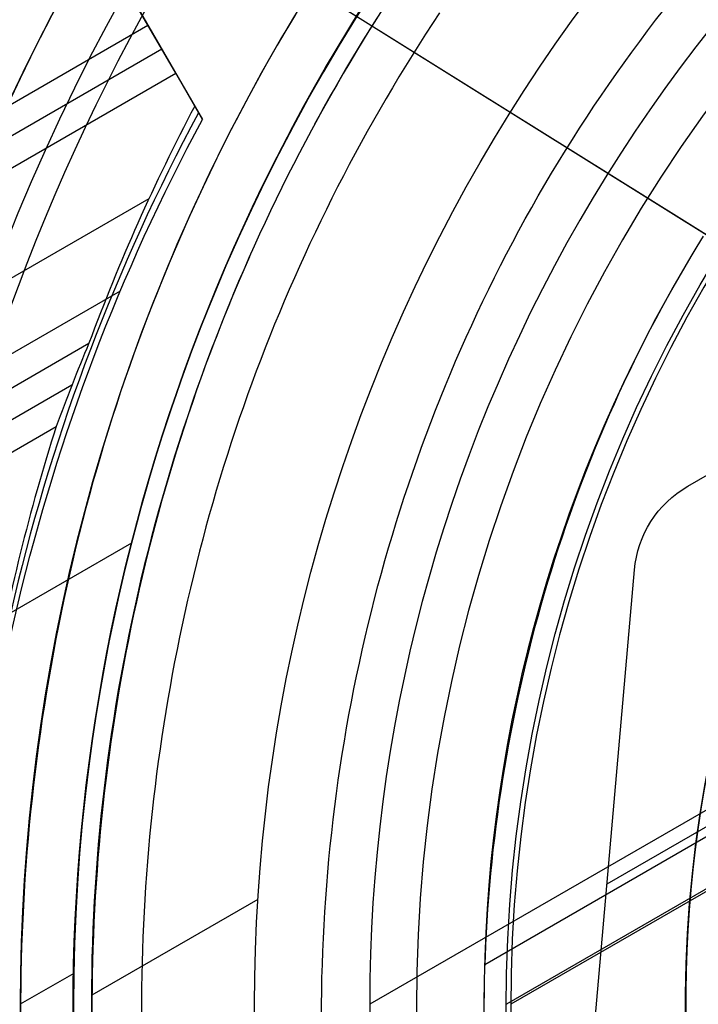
# Model space of a CAD drawing. Extents: x 12963 to 14406, y -2067 to -815.
# Tile 18 of 68: x 13630 to 13649, y -1615 to -1587. Entities that reach past the tile are written whole.
import ezdxf

# ---------------------------------------------------------------- set-up
doc = ezdxf.new("R2010")
doc.units = 0
doc.layers.get('0').update_dxf_attribs({"linetype": 'CONTINUOUS'})
doc.layers.add('COLOR', color=7, linetype='CONTINUOUS')
doc.layers.add('LUZ', color=7, linetype='CONTINUOUS')

msp = doc.modelspace()

# ---------------------------------------------------------------- linework, layer by layer
for p, q in [((13705.95651096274, -1576.880930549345, 105.1250029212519), (13640.22927284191, -1614.828569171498, 105.1250029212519)), ((13628.16599287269, -1577.307320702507, 80.0148022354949), (13635.55655052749, -1590.108142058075, 76.60231288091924)), ((13649.11095906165, -1600.358134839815, 258.0844421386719), (13688.98390411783, -1577.337479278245, 258.0844421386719)), ((13649.11095906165, -1600.358134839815, 261.0844421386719), (13688.98390411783, -1577.337479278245, 261.0844421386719)), ((13649.11095906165, -1600.358134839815, 259.5844421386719), (13688.98390411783, -1577.337479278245, 259.5844421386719)), ((13703.39267529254, -1579.109755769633, 51.12500292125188), (13643.44140993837, -1613.722634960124, 51.12500292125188)), ((13704.04743158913, -1580.187553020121, 199.6250029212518), (13644.04743158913, -1614.828569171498, 199.6250029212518)), ((13703.98465060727, -1580.296292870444, 200.6250029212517), (13644.17299355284, -1614.828569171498, 200.6250029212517)), ((13634.0365386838, -1587.475404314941, 75.73884212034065), (13631.37710087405, -1582.869122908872, 76.47950862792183)), ((13619.51650964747, -1595.858546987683, 75.73884212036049), (13634.0365386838, -1587.475404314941, 75.73884212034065)), ((13634.8131599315, -1588.820551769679, 74.89295515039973), (13634.0365386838, -1587.475404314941, 75.73884212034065)), ((13634.42484930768, -1588.147978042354, 75.3158986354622), (13621.18608722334, -1595.791380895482, 75.3158986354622)), ((13622.00028828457, -1596.218066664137, 74.89295515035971), (13634.8131599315, -1588.820551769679, 74.89295515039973)), ((13635.34222335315, -1589.736916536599, 74.74560838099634), (13634.8131599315, -1588.820551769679, 74.89295515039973)), ((13635.55655052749, -1590.108142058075, 76.60231288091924), (13635.34222335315, -1589.736916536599, 74.74560838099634)), ((13634.06509533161, -1592.323301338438, 74.5226218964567), (13622.80677238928, -1598.82329711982, 74.5226218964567)), ((12970.22659146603, -1977.701982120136, 75.90944689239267), (13633.26619547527, -1594.895888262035, 75.90944689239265)), ((12970.64207252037, -1978.421616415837, 74.15228864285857), (13632.38628619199, -1596.363416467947, 74.15228865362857)), ((13631.91103642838, -1597.534567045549, 73.72934516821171), (12971.03038313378, -1979.094190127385, 73.72934516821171)), ((12971.41869376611, -1979.766763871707, 73.30640167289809), (13631.47514603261, -1598.682993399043, 73.30640169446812)), ((13649.11095906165, -1600.358134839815, 261.0844421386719), (13649.11095906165, -1600.358134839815, 258.0844421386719)), ((13633.57441469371, -1601.945592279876, 88.12500292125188), (13613.13387089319, -1613.746945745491, 88.12500292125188)), ((13645.95255392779, -1621.811550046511, 261.0844421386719), (13647.62233858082, -1602.695160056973, 261.0844421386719)), ((13645.95255392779, -1621.811550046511, 258.0844421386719), (13647.62233858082, -1602.69516005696, 258.0844421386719)), ((13645.95255392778, -1621.811550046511, 259.5844421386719), (13647.62233858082, -1602.695160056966, 259.5844421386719)), ((13647.62233858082, -1602.695160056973, 261.0844421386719), (13647.62233858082, -1602.69516005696, 258.0844421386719)), ((13651.08387998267, -1609.034022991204, 258.0844421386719), (13646.8554050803, -1611.475334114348, 258.0844421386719)), ((13637.10403550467, -1611.901609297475, 62.12500292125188), (13632.47187534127, -1614.575988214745, 62.12500292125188)), ((13646.7874462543, -1612.253355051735, 258.0844421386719), (13646.7874462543, -1612.253355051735, 261.0844421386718)), ((13631.96337797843, -1613.963764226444, 67.12500292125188), (13630.46549187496, -1614.828569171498, 67.12500292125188))]:
    msp.add_line(p, q)
for points in [[(13638.15276911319, -1587.177905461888), (13637.95981685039, -1587.5003453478), (13637.76913004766, -1587.824117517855), (13637.58071968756, -1588.149206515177), (13637.39459675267, -1588.475596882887), (13637.21077222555, -1588.803273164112), (13637.02925708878, -1589.132219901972), (13636.85006232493, -1589.462421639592), (13636.67319891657, -1589.793862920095), (13636.49867784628, -1590.126528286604), (13636.32651009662, -1590.460402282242), (13636.15670665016, -1590.795469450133), (13635.98927848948, -1591.131714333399), (13635.82423659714, -1591.469121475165), (13635.66159195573, -1591.807675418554), (13635.5013555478, -1592.147360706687), (13635.34353835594, -1592.48816188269), (13635.1881513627, -1592.830063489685), (13635.03520555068, -1593.173050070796), (13634.88471190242, -1593.517106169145), (13634.73668140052, -1593.862216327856), (13634.59112502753, -1594.208365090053), (13634.44805376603, -1594.555536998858), (13634.30747859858, -1594.903716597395), (13634.16941050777, -1595.252888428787), (13634.03385881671, -1595.603036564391), (13633.90082621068, -1595.954143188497), (13633.7703137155, -1596.30619001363), (13633.64232235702, -1596.659158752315), (13633.51685316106, -1597.013031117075), (13633.39390715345, -1597.367788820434), (13633.27348536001, -1597.723413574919), (13633.15558880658, -1598.079887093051), (13633.04021851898, -1598.437191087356), (13632.92737552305, -1598.795307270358), (13632.81706084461, -1599.154217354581), (13632.70927550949, -1599.51390305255), (13632.60402054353, -1599.874346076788), (13632.50129697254, -1600.235528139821), (13632.40110582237, -1600.597430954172), (13632.30344811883, -1600.960036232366), (13632.20832488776, -1601.323325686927), (13632.11573715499, -1601.68728103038), (13632.02568594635, -1602.051883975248), (13631.93817228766, -1602.417116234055), (13631.85319720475, -1602.782959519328), (13631.77076172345, -1603.149395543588), (13631.6908668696, -1603.516406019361), (13631.61351366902, -1603.883972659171), (13631.53870314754, -1604.252077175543), (13631.46643633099, -1604.620701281), (13631.3967142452, -1604.989826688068), (13631.32953791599, -1605.359435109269), (13631.2649083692, -1605.72950825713), (13631.20282663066, -1606.100027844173), (13631.14329372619, -1606.470975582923), (13631.08631068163, -1606.842333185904), (13631.03187852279, -1607.214082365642), (13630.97999827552, -1607.586204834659), (13630.93067096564, -1607.958682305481), (13630.88389761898, -1608.331496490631), (13630.83967926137, -1608.704629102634), (13630.79801691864, -1609.078061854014), (13630.75891161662, -1609.451776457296), (13630.72236438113, -1609.825754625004), (13630.688376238, -1610.199978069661), (13630.65694821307, -1610.574428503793), (13630.62808133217, -1610.949087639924), (13630.60177662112, -1611.323937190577), (13630.57803510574, -1611.698958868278), (13630.55685781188, -1612.07413438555), (13630.53824576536, -1612.449445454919), (13630.522199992, -1612.824873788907), (13630.50872151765, -1613.20040110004), (13630.49781136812, -1613.576009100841), (13630.48947056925, -1613.951679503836), (13630.48370014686, -1614.327394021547), (13630.48050112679, -1614.703134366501), (13630.47987453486, -1615.07888225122)], [(13640.42853609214, -1587.281871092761), (13640.23627352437, -1587.588391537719), (13640.04616050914, -1587.896239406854), (13639.85820762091, -1588.205399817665), (13639.67242543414, -1588.515857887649), (13639.48882452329, -1588.827598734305), (13639.30741546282, -1589.140607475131), (13639.12820882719, -1589.454869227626), (13638.95121519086, -1589.770369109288), (13638.7764451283, -1590.087092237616), (13638.60390921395, -1590.405023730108), (13638.4336180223, -1590.724148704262), (13638.26558212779, -1591.044452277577), (13638.09981210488, -1591.365919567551), (13637.93631852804, -1591.688535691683), (13637.77511197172, -1592.012285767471), (13637.6162030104, -1592.337154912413), (13637.45960221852, -1592.663128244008), (13637.30532017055, -1592.990190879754), (13637.15336744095, -1593.31832793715), (13637.00375460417, -1593.647524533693), (13636.85649223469, -1593.977765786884), (13636.71159090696, -1594.309036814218), (13636.56906119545, -1594.641322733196), (13636.4289136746, -1594.974608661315), (13636.29115891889, -1595.308879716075), (13636.15580750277, -1595.644121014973), (13636.0228700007, -1595.980317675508), (13635.89235538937, -1596.317454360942), (13635.76426625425, -1596.655513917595), (13635.63860358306, -1596.994478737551), (13635.51536836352, -1597.334331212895), (13635.39456158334, -1597.67505373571), (13635.27618423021, -1598.01662869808), (13635.16023729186, -1598.35903849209), (13635.04672175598, -1598.702265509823), (13634.9356386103, -1599.046292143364), (13634.82698884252, -1599.391100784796), (13634.72077344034, -1599.736673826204), (13634.61699339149, -1600.082993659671), (13634.51564968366, -1600.430042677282), (13634.41674330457, -1600.777803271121), (13634.32027524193, -1601.126257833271), (13634.22624648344, -1601.475388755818), (13634.13465801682, -1601.825178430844), (13634.04551082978, -1602.175609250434), (13633.95880591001, -1602.526663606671), (13633.87454424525, -1602.878323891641), (13633.79272682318, -1603.230572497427), (13633.71335463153, -1603.583391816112), (13633.636428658, -1603.936764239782), (13633.5619498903, -1604.29067216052), (13633.48991931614, -1604.64509797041), (13633.42033792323, -1605.000024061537), (13633.35320669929, -1605.355432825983), (13633.28852663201, -1605.711306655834), (13633.22629870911, -1606.067627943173), (13633.1665239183, -1606.424379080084), (13633.10920324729, -1606.781542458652), (13633.05433768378, -1607.13910047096), (13633.00192821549, -1607.497035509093), (13632.95197583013, -1607.855329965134), (13632.9044815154, -1608.213966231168), (13632.85944625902, -1608.572926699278), (13632.81687104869, -1608.93219376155), (13632.77675687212, -1609.291749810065), (13632.73910471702, -1609.65157723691), (13632.70391557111, -1610.011658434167), (13632.67119042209, -1610.371975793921), (13632.64093025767, -1610.732511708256), (13632.61313606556, -1611.093248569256), (13632.58780883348, -1611.454168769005), (13632.56494954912, -1611.815254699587), (13632.54455920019, -1612.176488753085), (13632.52663877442, -1612.537853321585), (13632.51118925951, -1612.89933079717), (13632.49821164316, -1613.260903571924), (13632.48770691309, -1613.622554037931), (13632.479676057, -1613.984264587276), (13632.47412006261, -1614.346017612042), (13632.47103991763, -1614.707795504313), (13632.47043660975, -1615.069580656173)], [(13642.17427042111, -1587.13506529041), (13641.9809601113, -1587.429387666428), (13641.78971072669, -1587.725045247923), (13641.60053255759, -1588.02202355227), (13641.41343589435, -1588.320308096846), (13641.22843102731, -1588.619884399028), (13641.04552824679, -1588.920737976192), (13640.86473784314, -1589.222854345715), (13640.68607010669, -1589.526219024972), (13640.50953532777, -1589.830817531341), (13640.33514379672, -1590.136635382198), (13640.16290580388, -1590.443658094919), (13639.99283163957, -1590.751871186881), (13639.82493159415, -1591.06126017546), (13639.65921595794, -1591.371810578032), (13639.49569502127, -1591.683507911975), (13639.33437907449, -1591.996337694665), (13639.17527840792, -1592.310285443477), (13639.01840331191, -1592.625336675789), (13638.86376407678, -1592.941476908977), (13638.71137099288, -1593.258691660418), (13638.56123435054, -1593.576966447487), (13638.41336444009, -1593.896286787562), (13638.26777155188, -1594.216638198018), (13638.12446597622, -1594.538006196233), (13637.98345800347, -1594.860376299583), (13637.84475792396, -1595.183734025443), (13637.70837602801, -1595.508064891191), (13637.57432260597, -1595.833354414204), (13637.44260794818, -1596.159588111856), (13637.31324234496, -1596.486751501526), (13637.18623453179, -1596.814829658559), (13637.06158702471, -1597.143805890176), (13636.93930078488, -1597.473663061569), (13636.81937677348, -1597.80438403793), (13636.70181595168, -1598.135951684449), (13636.58661928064, -1598.468348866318), (13636.47378772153, -1598.801558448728), (13636.36332223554, -1599.13556329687), (13636.25522378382, -1599.470346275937), (13636.14949332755, -1599.805890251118), (13636.0461318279, -1600.142178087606), (13635.94514024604, -1600.479192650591), (13635.84651954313, -1600.816916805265), (13635.75027068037, -1601.155333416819), (13635.6563946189, -1601.494425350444), (13635.56489231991, -1601.834175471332), (13635.47576474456, -1602.174566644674), (13635.38901285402, -1602.515581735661), (13635.30463760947, -1602.857203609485), (13635.22263997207, -1603.199415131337), (13635.143020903, -1603.542199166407), (13635.06578136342, -1603.885538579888), (13634.99092231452, -1604.229416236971), (13634.91844471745, -1604.573815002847), (13634.84834953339, -1604.918717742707), (13634.7806377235, -1605.264107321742), (13634.71531024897, -1605.609966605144), (13634.65236807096, -1605.956278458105), (13634.59181215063, -1606.303025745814), (13634.53364344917, -1606.650191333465), (13634.47786292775, -1606.997758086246), (13634.42447154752, -1607.345708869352), (13634.37347026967, -1607.694026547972), (13634.32486005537, -1608.042693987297), (13634.27864186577, -1608.39169405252), (13634.23481666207, -1608.74100960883), (13634.19338540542, -1609.090623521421), (13634.15434905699, -1609.440518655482), (13634.11770857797, -1609.790677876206), (13634.08346492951, -1610.141084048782), (13634.05161907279, -1610.491720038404), (13634.02217196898, -1610.842568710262), (13633.99512457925, -1611.193612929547), (13633.97047786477, -1611.544835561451), (13633.94823278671, -1611.896219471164), (13633.92839030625, -1612.247747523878), (13633.91095138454, -1612.599402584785), (13633.89591698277, -1612.951167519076), (13633.88328806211, -1613.303025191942), (13633.87306558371, -1613.654958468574), (13633.86525050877, -1614.006950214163), (13633.85984379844, -1614.358983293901), (13633.85684641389, -1614.711040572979), (13633.85625931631, -1615.063104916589)], [(13638.88453254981, -1615.197907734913), (13638.88561953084, -1614.828569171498), (13638.88966087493, -1614.459230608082), (13638.89665282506, -1614.089916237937), (13638.90659162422, -1613.720650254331), (13638.91947351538, -1613.351456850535), (13638.93529474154, -1612.982360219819), (13638.95405154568, -1612.613384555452), (13638.97574017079, -1612.244554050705), (13639.00035685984, -1611.875892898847), (13639.02789785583, -1611.507425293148), (13639.05835940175, -1611.139175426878), (13639.09173774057, -1610.771167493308), (13639.12802911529, -1610.403425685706), (13639.16722976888, -1610.035974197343), (13639.20933594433, -1609.668837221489), (13639.25434388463, -1609.302038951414), (13639.30224983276, -1608.935603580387), (13639.35305003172, -1608.569555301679), (13639.40674072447, -1608.203918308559), (13639.46331815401, -1607.838716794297), (13639.52277856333, -1607.473974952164), (13639.58511819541, -1607.109716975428), (13639.65033329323, -1606.745967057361), (13639.71842009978, -1606.382749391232), (13639.78937485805, -1606.02008817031), (13639.86319381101, -1605.658007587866), (13639.93987320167, -1605.29653183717), (13640.01940927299, -1604.935685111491), (13640.10179826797, -1604.5754916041), (13640.18703642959, -1604.215975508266), (13640.27512000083, -1603.857161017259), (13640.36604522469, -1603.499072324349), (13640.45980834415, -1603.141733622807), (13640.55640560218, -1602.785169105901), (13640.65583324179, -1602.429402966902), (13640.75808750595, -1602.07445939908), (13640.86316463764, -1601.720362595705), (13640.97106087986, -1601.367136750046), (13641.08177247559, -1601.014806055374), (13641.19529566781, -1600.663394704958), (13641.31162669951, -1600.312926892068), (13641.43076181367, -1599.963426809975), (13641.55269725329, -1599.614918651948), (13641.67742926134, -1599.267426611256), (13641.80495408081, -1598.920974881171), (13641.93526795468, -1598.575587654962), (13642.06836712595, -1598.231289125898), (13642.20424783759, -1597.888103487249), (13642.34290633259, -1597.546054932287), (13642.48433885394, -1597.205167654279), (13642.62854164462, -1596.865465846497), (13642.77551094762, -1596.526973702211), (13642.92524300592, -1596.189715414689), (13643.07773406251, -1595.853715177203), (13643.23298036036, -1595.518997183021), (13643.39097814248, -1595.185585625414), (13643.55172365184, -1594.853504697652), (13643.71521313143, -1594.522778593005), (13643.88144282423, -1594.193431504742), (13644.05040897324, -1593.865487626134), (13644.22210782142, -1593.53897115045), (13644.39653561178, -1593.213906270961), (13644.57368858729, -1592.890317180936), (13644.75356299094, -1592.568228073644), (13644.93615506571, -1592.247663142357), (13645.12145862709, -1591.928645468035), (13645.3094577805, -1591.611193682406), (13645.50013420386, -1591.295325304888), (13645.69346957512, -1590.9810578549), (13645.88944557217, -1590.66840885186), (13646.08804387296, -1590.357395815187), (13646.2892461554, -1590.0480362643), (13646.49303409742, -1589.740347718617), (13646.69938937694, -1589.434347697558), (13646.9082936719, -1589.13005372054), (13647.11972866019, -1588.827483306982), (13647.33367601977, -1588.526653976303), (13647.55011742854, -1588.227583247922), (13647.76903456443, -1587.930288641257), (13647.99040910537, -1587.634787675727), (13648.21422272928, -1587.34109787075), (13648.44045711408, -1587.049236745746)], [(13649.5434928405, -1593.374903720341), (13649.36956473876, -1593.657624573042), (13649.19802867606, -1593.941785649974), (13649.0289011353, -1594.227371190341), (13648.86219859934, -1594.514365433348), (13648.69793536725, -1594.802751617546), (13648.53611700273, -1595.092508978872), (13648.37674688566, -1595.38361575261), (13648.21982839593, -1595.676050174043), (13648.06536491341, -1595.969790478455), (13647.91335981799, -1596.26481490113), (13647.76381648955, -1596.561101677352), (13647.61673830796, -1596.858629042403), (13647.4721286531, -1597.157375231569), (13647.32999090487, -1597.457318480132), (13647.19032844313, -1597.758437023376), (13647.05314464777, -1598.060709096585), (13646.91844289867, -1598.364112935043), (13646.7862265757, -1598.668626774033), (13646.65649905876, -1598.974228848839), (13646.52926372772, -1599.280897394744), (13646.40452396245, -1599.588610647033), (13646.28228314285, -1599.897346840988), (13646.16254464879, -1600.207084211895), (13646.04531186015, -1600.517800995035), (13645.93058815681, -1600.829475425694), (13645.81837691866, -1601.142085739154), (13645.70868152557, -1601.4556101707), (13645.60150535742, -1601.770026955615), (13645.49685179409, -1602.085314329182), (13645.39472421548, -1602.401450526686), (13645.29512600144, -1602.71841378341), (13645.19806053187, -1603.036182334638), (13645.10353118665, -1603.354734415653), (13645.01154134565, -1603.67404826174), (13644.92209438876, -1603.994102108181), (13644.83519369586, -1604.314874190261), (13644.75084264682, -1604.636342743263), (13644.66904462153, -1604.958486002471), (13644.58980299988, -1605.281282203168), (13644.51312116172, -1605.604709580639), (13644.43900248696, -1605.928746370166), (13644.36745035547, -1606.253370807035), (13644.29846814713, -1606.578561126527), (13644.23205924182, -1606.904295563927), (13644.16822701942, -1607.230552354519), (13644.10697485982, -1607.557309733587), (13644.04830614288, -1607.884545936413), (13643.9922242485, -1608.212239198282), (13643.93873255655, -1608.540367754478), (13643.88783444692, -1608.868909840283), (13643.83953329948, -1609.197843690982), (13643.79383249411, -1609.527147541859), (13643.7507354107, -1609.856799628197), (13643.71024542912, -1610.18677818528), (13643.67236592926, -1610.517061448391), (13643.637100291, -1610.847627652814), (13643.60445189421, -1611.178455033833), (13643.57442411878, -1611.509521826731), (13643.54702034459, -1611.840806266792), (13643.52224395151, -1612.172286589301), (13643.50009831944, -1612.50394102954), (13643.48058682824, -1612.835747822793), (13643.4637128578, -1613.167685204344), (13643.44947978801, -1613.499731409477), (13643.43789099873, -1613.831864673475), (13643.42894986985, -1614.164063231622), (13643.42265978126, -1614.496305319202), (13643.41902411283, -1614.828569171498)], [(13643.41902411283, -1614.828569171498), (13643.41804624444, -1615.160833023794)]]:
    msp.add_lwpolyline(points)
at = {"extrusion": (0, 0, -1)}
for centre, radius, start, end in [((-13684.04743158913, -1614.828569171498, -259.6250029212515), 65.00000000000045, 329.9999999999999, 149.9999999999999), ((-13684.04743158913, -1614.828569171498, -89.37470231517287), 70.9424557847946, 330.0000000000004, 150.0000000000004), ((-13684.04743158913, -1614.828569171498, -46.50000292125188), 70.9424557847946, 330.0000000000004, 150.0000000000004), ((-13684.04743158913, -1614.828569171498, -259.6250029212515), 64, 330.0000000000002, 150.0000000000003), ((-13684.04743158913, -1614.828569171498, -88.12500292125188), 52.09123273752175, 330.0000000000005, 150.0000000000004), ((-13684.04743158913, -1614.828569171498, -62.12500292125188), 47.03455676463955, 330.0000000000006, 150.0000000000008), ((-13684.04743158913, -1614.828569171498, -199.6250029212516), 39.9999999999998, 330.0000000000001, 150.0000000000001), ((-13684.04743158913, -1614.828569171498, -89.37470231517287), 70.94245578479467, 150.0000000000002, 330.0000000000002), ((-13684.04743158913, -1614.828569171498, -46.50000292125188), 70.94245578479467, 150.0000000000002, 330.0000000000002), ((-13684.04743158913, -1614.828569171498, -259.6250029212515), 65.00000000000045, 149.9999999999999, 329.9999999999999), ((-13684.04743158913, -1614.828569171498, -259.6250029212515), 64, 150.0000000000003, 330.0000000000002), ((-13684.04743158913, -1614.828569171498, -88.12500292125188), 52.09123273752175, 150.0000000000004, 330.0000000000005), ((-13684.04743158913, -1614.828569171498, -62.12500292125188), 47.03455676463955, 149.9999999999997, 329.9999999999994), ((-13650.61095906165, -1602.956211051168, -261.0844421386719), 2.999999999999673, 4.992020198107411, 59.99999999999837), ((-13650.61095906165, -1602.956211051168, -258.0844421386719), 2.999999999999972, 4.992020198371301, 60.00000000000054), ((-13650.61095906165, -1602.956211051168, -259.5844421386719), 2.999999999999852, 4.992020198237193, 59.99999999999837)]:
    msp.add_arc(centre, radius, start, end, dxfattribs=at)
for centre, radius, start, end in [((13684.04743158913, -1614.828569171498, 89.37470231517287), 73.2424557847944, 29.99999999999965, 209.9999999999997), ((13684.04743158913, -1614.828569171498, 68.68735261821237), 73.24245578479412, 91.17126672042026, 191.5820307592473), ((13684.04743158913, -1614.828569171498, 46.50000292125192), 71.74245578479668, 52.49999999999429, 187.5000000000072), ((13684.04743163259, -1614.828569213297, 88.63012703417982), 71.44457953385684, 30.00000004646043, 209.9999999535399), ((13684.04743158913, -1614.828569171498, 89.05580518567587), 71.21139006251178, 29.99999999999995, 210.0000000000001), ((13684.04743158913, -1614.828569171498, 67.93735261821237), 70.94245578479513, 93.83645893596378, 193.7167436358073), ((13684.04743158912, -1614.828569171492, 88.1250029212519), 70.93945536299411, 74.99999999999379, 165.0000000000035), ((13684.04743158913, -1614.828569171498, 245.6831232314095), 65.00000000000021, 29.99999999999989, 209.9999999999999), ((13684.04743158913, -1614.828569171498, 245.6831232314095), 64.00000000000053, 29.99999999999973, 209.9999999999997), ((13684.04743158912, -1614.828569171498, 211.3914713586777), 58.0132689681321, 29.99999999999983, 210), ((13684.04743158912, -1614.828569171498, 212.0545527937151), 57.26209357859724, 30.00000000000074, 209.9999999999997), ((13684.04743158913, -1614.828569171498, 67.12500292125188), 53.58193971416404, 29.99999999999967, 209.9999999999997), ((13684.04743158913, -1614.828569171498, 65.62055118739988), 53.58193971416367, 29.99999999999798, 209.999999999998), ((13684.04743158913, -1614.828569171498, 67.12500292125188), 52.0912327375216, 29.99999999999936, 209.9999999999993), ((13684.04743158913, -1614.828569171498, 77.62500292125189), 52.09123273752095, 29.99999999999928, 209.9999999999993), ((13684.04743158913, -1614.828569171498, 62.12500292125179), 51.59084318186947, 88.45819037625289, 151.5418096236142), ((13684.04743158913, -1614.828569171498, 105.1250029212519), 43.81815874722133, 30.00000000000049, 210.0000000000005), ((13684.04743158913, -1614.828569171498, 52.53957701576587), 42.50584972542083, 30.00000000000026, 210.0000000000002), ((13684.04743158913, -1614.828569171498, 200.6250029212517), 39.87443803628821, 30.00000000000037, 210.0000000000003), ((13684.04743158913, -1614.828569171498, 89.37470231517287), 73.24245578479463, 209.9999999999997, 29.99999999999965), ((13684.04743157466, -1614.828569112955, 88.63012703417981), 71.44457953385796, 210.0000000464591, 29.99999995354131), ((13684.04743158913, -1614.828569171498, 89.05580518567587), 71.21139006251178, 210.0000000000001, 29.99999999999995), ((13684.04743158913, -1614.828569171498, 245.6831232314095), 64.99999999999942, 209.9999999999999, 29.99999999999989), ((13684.04743158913, -1614.828569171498, 245.6831232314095), 63.99999999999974, 210.0000000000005, 30.00000000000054), ((13684.04743158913, -1614.828569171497, 211.3914713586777), 58.01326896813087, 210.0000000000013, 29.99999999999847), ((13684.04743158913, -1614.8285691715, 212.0545527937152), 57.26209357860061, 209.9999999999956, 30.00000000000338), ((13684.04743158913, -1614.828569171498, 67.12500292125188), 53.58193971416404, 209.9999999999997, 29.99999999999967), ((13684.04743158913, -1614.828569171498, 65.62055118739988), 53.5819397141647, 210.0000000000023, 30.00000000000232), ((13684.04743158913, -1614.828569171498, 67.12500292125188), 52.0912327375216, 209.9999999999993, 29.99999999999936), ((13684.04743158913, -1614.828569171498, 77.62500292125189), 52.09123273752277, 210.0000000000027, 30.00000000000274), ((13684.04743158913, -1614.828569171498, 105.1250029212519), 43.81815874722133, 210.0000000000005, 30.00000000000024), ((13684.04743158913, -1614.828569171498, 52.53957701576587), 42.50584972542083, 210.0000000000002, 29.99999999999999), ((13684.04743158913, -1614.828569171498, 62.12500292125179), 51.59084318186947, 156.1247352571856, 184.285714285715), ((13684.04743158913, -1614.828569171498, 51.125002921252), 40.62840747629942, 149.999999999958, 180.0000000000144)]:
    msp.add_arc(centre, radius, start, end)
at = {"extrusion": (0.06896081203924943, -0.1194436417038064, 0.9904431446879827)}
msp.add_arc((11043.77468376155, -8153.042175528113, 1204.2195142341), 56.00995930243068, 122.4950464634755, 129.9475447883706, dxfattribs=at)
at = {"extrusion": (0.1124756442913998, -0.1948133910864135, 0.9743700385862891)}
msp.add_arc((11043.6817423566, -8014.876489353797, 1917.135817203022), 56.0000000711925, 122.3923481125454, 152.3864611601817, dxfattribs=at)
at = {"extrusion": (-0.1124755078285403, 0.1948133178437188, -0.9743700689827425)}
msp.add_arc((-11043.68473312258, -8014.87285171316, -1918.079391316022), 56.00000550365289, 27.61352608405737, 57.60763157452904, dxfattribs=at)
at = {"extrusion": (0.2391352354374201, -0.4141938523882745, 0.8782128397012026)}
msp.add_arc((11044.91940723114, -7207.582957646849, 3986.309309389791), 56.68949510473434, 130.894455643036, 133.5545964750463, dxfattribs=at)
at = {"extrusion": (0.06896078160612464, -0.1194436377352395, 0.9904431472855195)}
msp.add_arc((11043.85226060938, -8153.071467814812, 1203.59551604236), 56.1252912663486, 132.5976941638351, 140.1752144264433, dxfattribs=at)
at = {"layer": 'COLOR', "extrusion": (0, 0, -1)}
for centre, radius, start, end in [((-13684.04743872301, -1614.828586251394, 10.54089386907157), 152.392098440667, 333.3815781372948, 153.3815781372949), ((-13684.04743872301, -1614.828586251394, -18.68835025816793), 83.81579491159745, 333.3815781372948, 153.3815781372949), ((-13684.04743872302, -1614.828586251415, -26.2000005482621), 61.09154780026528, 333.3815781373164, 153.3815781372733), ((-13684.04743872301, -1614.828586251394, 10.54089386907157), 152.3920984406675, 153.3815781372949, 333.3815781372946), ((-13684.05554107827, -1614.824543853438, -28.2000005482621), 59.50000000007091, 333.3815781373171, 153.3815781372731), ((-13684.05554107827, -1614.824543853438, -26.2000005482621), 59.50000000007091, 333.3815781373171, 153.3815781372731), ((-13684.04743872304, -1614.828586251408, -22.44590218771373), 75.0000000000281, 333.3815781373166, 63.38157813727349), ((-13684.04743872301, -1614.828586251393, -43.50000292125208), 75.00000000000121, 243.3815781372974, 63.38157813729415), ((-13684.04743872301, -1614.828586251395, -32.97295255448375), 74.9999999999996, 243.3815781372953, 63.38157813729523), ((-13684.047438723, -1614.828586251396, -43.50000292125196), 73.0000000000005, 243.3815781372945, 63.38157813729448), ((-13684.047438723, -1614.828586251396, -43.50000292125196), 73.0000000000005, 243.3815781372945, 63.38157813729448), ((-13684.04743872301, -1614.828586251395, -33.39918206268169), 72.99999999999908, 243.3815781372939, 63.38157813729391), ((-13684.05554107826, -1614.824543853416, -27.2000005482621), 59.5000000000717, 333.381578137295, 153.381578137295), ((-13684.05554107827, -1614.824543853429, -38.60000054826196), 35.0000000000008, 333.3815781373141, 153.3815781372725), ((-13684.04743872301, -1614.828586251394, -18.68835025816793), 83.81579491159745, 153.3815781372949, 333.3815781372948), ((-13684.047438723, -1614.828586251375, -26.2000005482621), 61.09154780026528, 153.3815781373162, 333.3815781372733), ((-13684.05554107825, -1614.824543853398, -28.2000005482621), 59.50000000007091, 153.3815781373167, 333.381578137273), ((-13684.05554107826, -1614.824543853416, -27.2000005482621), 59.50000000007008, 153.3815781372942, 333.3815781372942)]:
    msp.add_arc(centre, radius, start, end, dxfattribs=at)
at = {"layer": 'COLOR'}
for centre, radius, start, end in [((13684.04743872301, -1614.828586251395, -35.79999945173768), 153, 26.61842186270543, 206.618421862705), ((13684.04743872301, -1614.828586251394, -11.46081713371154), 152.9999999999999, 26.61842186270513, 206.6184218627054), ((13684.04743872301, -1614.828586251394, -23.63040829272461), 153.0000000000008, 26.61842186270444, 206.6184218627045), ((13684.047438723, -1614.828586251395, -10.90949982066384), 152.8342956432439, 26.61842186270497, 206.6184218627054), ((13684.04743872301, -1614.828586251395, -35.79999945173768), 150, 26.61842186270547, 206.618421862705), ((13684.04743872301, -1614.828586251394, -11.46081713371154), 153, 206.6184218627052, 26.6184218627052), ((13684.04743872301, -1614.828586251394, -35.79999945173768), 153, 206.6184218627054, 26.61842186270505), ((13684.04743872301, -1614.828586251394, -23.63040829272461), 153.0000000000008, 206.618421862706, 26.61842186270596), ((13684.047438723, -1614.828586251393, -10.90949982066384), 152.8342956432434, 206.6184218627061, 26.61842186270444), ((13684.04743872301, -1614.828586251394, -35.79999945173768), 150, 206.6184218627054, 26.61842186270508), ((13684.04743872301, -1614.828586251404, 23.29836120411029), 73.0000000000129, 118.2029677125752, 160.0215797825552), ((13684.04743872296, -1614.828586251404, 28.20000054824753), 61.50000000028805, 118.4438948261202, 159.7787818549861), ((13684.04743872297, -1614.828586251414, 29.25000054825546), 61.50000000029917, 118.4438948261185, 159.7787818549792), ((13684.04743872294, -1614.828586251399, 30.30000054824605), 61.50000000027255, 128.0039200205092, 159.7787818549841), ((13684.05554107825, -1614.824543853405, 30.300000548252), 34.99999999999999, 26.61842186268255, 206.6184218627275), ((13684.05554107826, -1614.824543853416, 34.45000054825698), 35.0000000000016, 26.61842186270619, 206.6184218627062), ((13684.05554107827, -1614.824543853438, 26.2000005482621), 59.50000000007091, 206.6184218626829, 26.61842186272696)]:
    msp.add_arc(centre, radius, start, end, dxfattribs=at)
at = {"layer": 'LUZ'}
for p, q in [((13557.00626205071, -1535.452396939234, -34.049999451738), (13811.0886153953, -1694.204775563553, -34.04999945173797)), ((13557.00626205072, -1535.452396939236, -32.54999945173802), (13811.0886153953, -1694.204775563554, -32.54999945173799))]:
    msp.add_line(p, q, dxfattribs=at)

doc.saveas('drawing.dxf')
